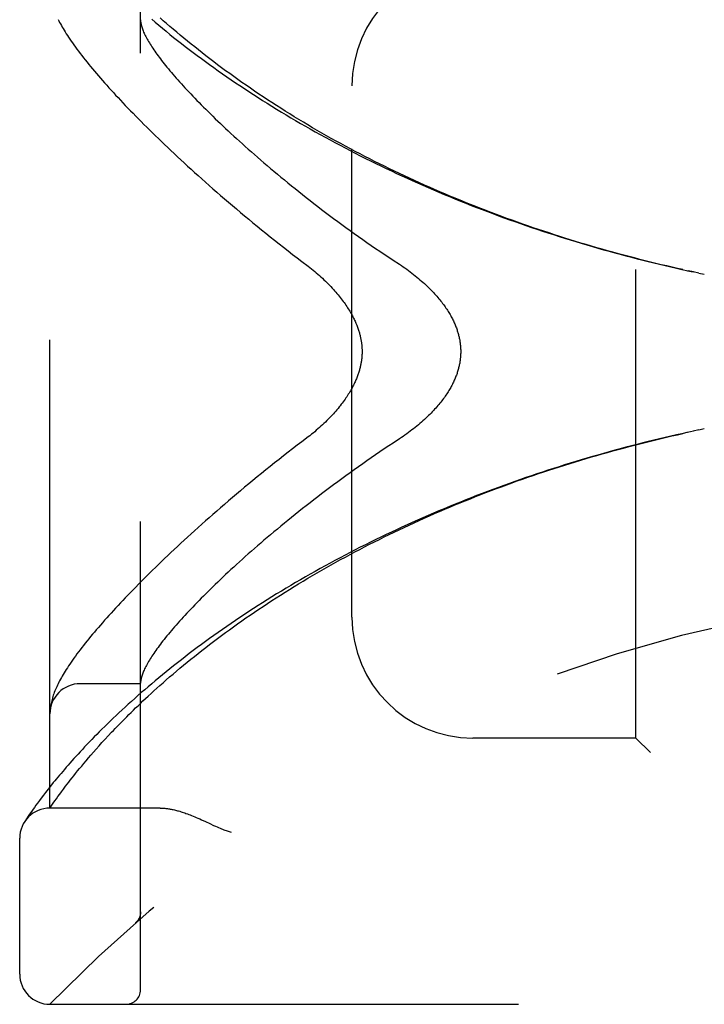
# Model space of a CAD drawing. Header units: inches. Extents: x 0 to 176, y 0 to 114.
# Tile 8 of 102: x 20.45 to 21.87, y 46.35 to 48.38. Entities that reach past the tile are written whole.
import ezdxf

# ---------------------------------------------------------------- set-up
doc = ezdxf.new("R2010")
doc.units = ezdxf.units.IN
doc.header["$LTSCALE"] = 9.696296
doc.header["$MEASUREMENT"] = 0
doc.linetypes.add('HIDDEN', pattern=[0.2, 0.1, -0.1])
doc.layers.add('DOOR_ASSEMBLY', color=7, linetype='CONTINUOUS')

msp = doc.modelspace()

# ---------------------------------------------------------------- linework, layer by layer
at = {"layer": 'DOOR_ASSEMBLY', "color": 8, "linetype": 'HIDDEN'}
for p, q in [((20.6997, 46.3766), (20.6997, 49.0191)), ((20.5122, 46.7528), (20.5122, 48.6428)), ((21.7247, 46.8978), (21.7247, 48.4978)), ((21.1372, 47.1478), (21.1372, 48.2478)), ((21.8316, 47.8653), (21.8432, 47.8628)), ((21.844, 47.8626), (21.8329, 47.865)), ((21.8551, 47.8602), (21.8432, 47.8628)), ((21.8548, 47.8603), (21.8663, 47.8579)), ((21.844, 47.5331), (21.8316, 47.5304)), ((21.8551, 47.5355), (21.8432, 47.5329)), ((21.8663, 47.5378), (21.8548, 47.5354)), ((20.6997, 47.0103), (20.5747, 47.0103)), ((20.5125, 46.9547), (20.5124, 46.954)), ((20.5124, 46.954), (20.5124, 46.9533)), ((20.5126, 46.9554), (20.5125, 46.9547)), ((20.5127, 46.9567), (20.5126, 46.9561)), ((20.5126, 46.9561), (20.5126, 46.9554)), ((20.5128, 46.9574), (20.5127, 46.9567)), ((20.5129, 46.9588), (20.5128, 46.9581)), ((20.5128, 46.9581), (20.5128, 46.9574)), ((20.5131, 46.9605), (20.513, 46.9598)), ((20.5132, 46.9613), (20.5131, 46.9605)), ((20.6263, 46.8952), (20.6329, 46.9024)), ((20.6081, 46.8751), (20.6139, 46.8816)), ((20.6139, 46.8816), (20.6199, 46.8883)), ((20.6199, 46.8883), (20.6263, 46.8952)), ((21.7247, 46.8978), (21.3872, 46.8978)), ((21.7247, 46.8978), (21.7547, 46.8678)), ((20.5921, 46.8567), (20.5972, 46.8626)), ((20.5972, 46.8626), (20.6025, 46.8688)), ((20.6025, 46.8688), (20.6081, 46.8751)), ((20.5736, 46.8347), (20.578, 46.8399)), ((20.578, 46.8399), (20.5825, 46.8453)), ((20.5825, 46.8453), (20.5872, 46.8509)), ((20.5872, 46.8509), (20.5921, 46.8567)), ((20.558, 46.8153), (20.5617, 46.8199)), ((20.5617, 46.8199), (20.5655, 46.8247)), ((20.5655, 46.8247), (20.5695, 46.8296)), ((20.5695, 46.8296), (20.5736, 46.8347)), ((20.5136, 46.7984), (20.5083, 46.7917)), ((20.5448, 46.7981), (20.5479, 46.8022)), ((20.5479, 46.8022), (20.5512, 46.8064)), ((20.5512, 46.8064), (20.5545, 46.8108)), ((20.5545, 46.8108), (20.558, 46.8153)), ((20.4987, 46.7793), (20.4944, 46.7736)), ((20.5033, 46.7853), (20.4987, 46.7793)), ((20.5083, 46.7917), (20.5033, 46.7853)), ((20.5289, 46.7766), (20.5325, 46.7815)), ((20.5325, 46.7815), (20.5363, 46.7867)), ((20.5363, 46.7867), (20.5404, 46.7923)), ((20.5404, 46.7923), (20.5448, 46.7981)), ((20.4833, 46.7586), (20.4802, 46.7543)), ((20.4867, 46.7633), (20.4833, 46.7586)), ((20.4904, 46.7683), (20.4867, 46.7633)), ((20.4944, 46.7736), (20.4904, 46.7683)), ((20.5122, 46.7528), (20.5163, 46.7588)), ((20.5163, 46.7588), (20.5191, 46.7628)), ((20.5191, 46.7628), (20.5226, 46.7678)), ((20.5226, 46.7678), (20.5256, 46.772)), ((20.5256, 46.772), (20.5289, 46.7766)), ((20.4703, 46.7401), (20.4675, 46.736)), ((20.4724, 46.7432), (20.4703, 46.7401)), ((20.4748, 46.7466), (20.4724, 46.7432)), ((20.4774, 46.7503), (20.4748, 46.7466)), ((20.4802, 46.7543), (20.4774, 46.7503)), ((20.7403, 46.7528), (20.5122, 46.7528)), ((20.4615, 46.7269), (20.4598, 46.7243)), ((20.4633, 46.7298), (20.4615, 46.7269)), ((20.4652, 46.7326), (20.4633, 46.7298)), ((20.4675, 46.736), (20.4652, 46.7326)), ((20.8261, 46.7285), (20.8342, 46.7248)), ((20.4497, 46.4091), (20.4497, 46.6903)), ((20.6998, 46.5379), (20.6998, 46.5377)), ((20.6895, 46.5153), (20.6896, 46.5154)), ((20.5122, 46.3466), (22.576, 46.3466))]:
    msp.add_line(p, q, dxfattribs=at)
for points in [[(21.8217, 47.8675), (21.8106, 47.87), (21.7995, 47.8725), (21.7884, 47.8751), (21.7772, 47.8777), (21.7661, 47.8804), (21.755, 47.8831), (21.7439, 47.8859), (21.7328, 47.8887), (21.7217, 47.8916), (21.7106, 47.8945), (21.6995, 47.8974), (21.6884, 47.9004), (21.6773, 47.9034), (21.6663, 47.9065), (21.6552, 47.9096), (21.6441, 47.9128), (21.6331, 47.916), (21.6221, 47.9192), (21.611, 47.9225), (21.6, 47.9259), (21.589, 47.9293), (21.578, 47.9327), (21.567, 47.9362), (21.556, 47.9397), (21.5451, 47.9433), (21.5341, 47.9469), (21.5232, 47.9506), (21.5123, 47.9543), (21.5014, 47.958), (21.4905, 47.9618), (21.4796, 47.9656), (21.4688, 47.9695), (21.4579, 47.9735), (21.4471, 47.9774), (21.4363, 47.9815), (21.4255, 47.9855), (21.4147, 47.9896), (21.404, 47.9938), (21.3933, 47.998), (21.3826, 48.0023), (21.3719, 48.0066), (21.3612, 48.0109), (21.3506, 48.0153), (21.34, 48.0197), (21.3294, 48.0242), (21.3188, 48.0287), (21.3083, 48.0333), (21.2978, 48.0379), (21.2873, 48.0425), (21.2768, 48.0472), (21.2664, 48.052), (21.256, 48.0568), (21.2457, 48.0616), (21.2353, 48.0665), (21.225, 48.0714), (21.2148, 48.0764), (21.2045, 48.0814), (21.1943, 48.0864), (21.1842, 48.0915), (21.1741, 48.0966), (21.164, 48.1018), (21.1539, 48.107), (21.1439, 48.1123), (21.1339, 48.1176), (21.124, 48.1229), (21.1141, 48.1283), (21.1043, 48.1337), (21.0945, 48.1391), (21.0847, 48.1446), (21.075, 48.1502), (21.0654, 48.1557), (21.0558, 48.1613), (21.0462, 48.1669), (21.0367, 48.1726), (21.0273, 48.1783), (21.0179, 48.184), (21.0085, 48.1898), (20.9992, 48.1956), (20.99, 48.2014), (20.9808, 48.2073), (20.9717, 48.2132), (20.9627, 48.2191), (20.9537, 48.225), (20.9447, 48.231), (20.9359, 48.2369), (20.9271, 48.2429), (20.9184, 48.249), (20.9097, 48.255), (20.9011, 48.2611), (20.8926, 48.2671), (20.8842, 48.2732), (20.8758, 48.2793), (20.8675, 48.2854), (20.8593, 48.2916), (20.8512, 48.2977), (20.8431, 48.3038), (20.8352, 48.31), (20.8273, 48.3161), (20.8195, 48.3222), (20.8118, 48.3284), (20.8042, 48.3345), (20.7967, 48.3406), (20.7892, 48.3467), (20.7819, 48.3528), (20.7746, 48.3589), (20.7675, 48.365), (20.7605, 48.371), (20.7536, 48.377), (20.7469, 48.3828), (20.7404, 48.3886)], [(20.5293, 48.3855), (20.5308, 48.3824), (20.5324, 48.3793), (20.5341, 48.3761), (20.5359, 48.3729), (20.5377, 48.3696), (20.5397, 48.3663), (20.5417, 48.3629), (20.5438, 48.3594), (20.546, 48.3559), (20.5484, 48.3522), (20.5508, 48.3485), (20.5534, 48.3447), (20.5561, 48.3407), (20.5589, 48.3366), (20.5619, 48.3325), (20.5649, 48.3282), (20.5681, 48.3239), (20.5714, 48.3195), (20.5748, 48.315), (20.5782, 48.3105), (20.5817, 48.306), (20.5853, 48.3015), (20.589, 48.2969), (20.5927, 48.2923), (20.5965, 48.2877), (20.6004, 48.2831), (20.6043, 48.2783), (20.6084, 48.2736), (20.6125, 48.2688), (20.6167, 48.264), (20.6209, 48.2591), (20.6253, 48.2541), (20.6297, 48.2491), (20.6343, 48.2441), (20.6389, 48.239), (20.6435, 48.2339), (20.6483, 48.2287), (20.6532, 48.2235), (20.6581, 48.2182), (20.6632, 48.2129), (20.6683, 48.2075), (20.6735, 48.202), (20.6788, 48.1965), (20.6842, 48.191), (20.6897, 48.1854), (20.6953, 48.1797), (20.7009, 48.174), (20.7067, 48.1682), (20.7125, 48.1624), (20.7185, 48.1565), (20.7245, 48.1506), (20.7306, 48.1446), (20.7369, 48.1386), (20.7432, 48.1325), (20.7496, 48.1263), (20.7561, 48.1201), (20.7627, 48.1139), (20.7694, 48.1076), (20.7762, 48.1012), (20.7831, 48.0948), (20.7901, 48.0883), (20.7972, 48.0818), (20.8044, 48.0753), (20.8117, 48.0687), (20.8191, 48.062), (20.8266, 48.0553), (20.8341, 48.0485), (20.8418, 48.0417), (20.8496, 48.0349), (20.8574, 48.028), (20.8654, 48.0211), (20.8735, 48.0142), (20.8816, 48.0072), (20.8898, 48.0001), (20.8982, 47.9931), (20.9066, 47.986), (20.9151, 47.9788), (20.9237, 47.9717), (20.9324, 47.9645), (20.9412, 47.9573), (20.9501, 47.9501), (20.959, 47.9428), (20.9681, 47.9356), (20.9772, 47.9283), (20.9864, 47.921), (20.9956, 47.9137), (21.005, 47.9064), (21.0144, 47.8991), (21.0239, 47.8918), (21.0335, 47.8845)], [(20.6997, 48.3843), (20.6997, 48.3841), (20.6998, 48.3838), (20.6998, 48.3834), (20.6998, 48.3831), (20.6998, 48.3827), (20.6999, 48.3822), (20.6999, 48.3818), (20.7, 48.3813)], [(20.7, 48.3813), (20.7002, 48.3795), (20.7004, 48.3777), (20.7008, 48.3759), (20.7012, 48.374), (20.7017, 48.372), (20.7023, 48.37), (20.7029, 48.368), (20.7036, 48.3659), (20.7044, 48.3638), (20.7053, 48.3616), (20.7062, 48.3593), (20.7072, 48.357), (20.7083, 48.3547), (20.7095, 48.3523), (20.7107, 48.3499), (20.712, 48.3474), (20.7134, 48.3448), (20.7149, 48.3422), (20.7164, 48.3396), (20.718, 48.3369), (20.7197, 48.3341), (20.7215, 48.3313), (20.7233, 48.3285), (20.7252, 48.3256), (20.7272, 48.3226), (20.7293, 48.3196), (20.7315, 48.3165), (20.7337, 48.3134), (20.736, 48.3102), (20.7384, 48.307), (20.7409, 48.3037), (20.7434, 48.3004), (20.7461, 48.297), (20.7488, 48.2936), (20.7516, 48.2901), (20.7545, 48.2865), (20.7574, 48.2829), (20.7605, 48.2793), (20.7636, 48.2755), (20.7668, 48.2718), (20.7701, 48.268), (20.7735, 48.2641), (20.777, 48.2601), (20.7805, 48.2562), (20.7842, 48.2521), (20.7879, 48.248), (20.7917, 48.2439), (20.7956, 48.2396), (20.7996, 48.2354), (20.8037, 48.2311), (20.8079, 48.2267), (20.8121, 48.2223), (20.8165, 48.2178), (20.8209, 48.2132), (20.8254, 48.2086), (20.83, 48.204), (20.8348, 48.1993), (20.8396, 48.1945), (20.8444, 48.1897), (20.8494, 48.1848), (20.8545, 48.1799), (20.8597, 48.1749), (20.8649, 48.1699), (20.8703, 48.1648), (20.8758, 48.1597), (20.8813, 48.1545), (20.8869, 48.1493), (20.8927, 48.144), (20.8985, 48.1387), (20.9044, 48.1333), (20.9105, 48.1279), (20.9166, 48.1224), (20.9228, 48.1169), (20.9291, 48.1113), (20.9355, 48.1057), (20.942, 48.1), (20.9486, 48.0943), (20.9552, 48.0886), (20.962, 48.0828), (20.9689, 48.0769), (20.9759, 48.0711), (20.9829, 48.0652), (20.9901, 48.0592), (20.9973, 48.0533), (21.0046, 48.0473), (21.0121, 48.0412), (21.0196, 48.0352), (21.0272, 48.0291), (21.0348, 48.023), (21.0426, 48.0169), (21.0505, 48.0107), (21.0584, 48.0045), (21.0664, 47.9984), (21.0745, 47.9922), (21.0827, 47.986), (21.0909, 47.9797), (21.0993, 47.9735), (21.1077, 47.9673), (21.1161, 47.961), (21.1247, 47.9548), (21.1333, 47.9486), (21.142, 47.9424), (21.1507, 47.9362), (21.1595, 47.93), (21.1683, 47.9238), (21.1772, 47.9176), (21.1862, 47.9115), (21.1952, 47.9054), (21.2042, 47.8993), (21.2133, 47.8933), (21.2224, 47.8873)], [(20.7228, 48.3856), (20.7301, 48.3794), (20.7376, 48.3732), (20.7451, 48.367), (20.7527, 48.3608), (20.7605, 48.3545), (20.7683, 48.3483), (20.7762, 48.342), (20.7842, 48.3357), (20.7923, 48.3295), (20.8005, 48.3232), (20.8088, 48.3169), (20.8172, 48.3106), (20.8257, 48.3044), (20.8342, 48.2981), (20.8428, 48.2918), (20.8516, 48.2856), (20.8603, 48.2793), (20.8692, 48.2731), (20.8782, 48.2669), (20.8872, 48.2606), (20.8963, 48.2544), (20.9055, 48.2483), (20.9147, 48.2421), (20.924, 48.236), (20.9334, 48.2299), (20.9429, 48.2238), (20.9524, 48.2177), (20.962, 48.2117), (20.9716, 48.2056), (20.9813, 48.1997), (20.9911, 48.1937), (21.0009, 48.1878), (21.0108, 48.1819), (21.0207, 48.176), (21.0307, 48.1702), (21.0408, 48.1644), (21.0509, 48.1586), (21.061, 48.1529), (21.0712, 48.1472), (21.0815, 48.1416), (21.0918, 48.1359), (21.1021, 48.1304), (21.1125, 48.1248), (21.1229, 48.1193), (21.1334, 48.1139), (21.1439, 48.1085), (21.1545, 48.1031), (21.1651, 48.0978), (21.1757, 48.0925), (21.1864, 48.0872), (21.1971, 48.082), (21.2079, 48.0768), (21.2187, 48.0717), (21.2295, 48.0667), (21.2403, 48.0616), (21.2512, 48.0567), (21.2621, 48.0517), (21.2731, 48.0468), (21.284, 48.042), (21.295, 48.0372), (21.3061, 48.0324), (21.3171, 48.0277), (21.3282, 48.0231), (21.3393, 48.0185), (21.3504, 48.0139), (21.3616, 48.0094), (21.3728, 48.0049), (21.384, 48.0005), (21.3952, 47.9961), (21.4065, 47.9918), (21.4177, 47.9875), (21.429, 47.9833), (21.4403, 47.9791), (21.4516, 47.9749), (21.463, 47.9708), (21.4743, 47.9668), (21.4857, 47.9628), (21.4971, 47.9589), (21.5085, 47.955), (21.5199, 47.9511), (21.5313, 47.9473), (21.5428, 47.9436), (21.5542, 47.9399), (21.5657, 47.9362), (21.5772, 47.9326), (21.5887, 47.929), (21.6002, 47.9255), (21.6117, 47.9221), (21.6232, 47.9187), (21.6347, 47.9153), (21.6463, 47.912), (21.6578, 47.9087), (21.6694, 47.9055), (21.6809, 47.9023), (21.6925, 47.8992), (21.7041, 47.8961), (21.7156, 47.893), (21.7272, 47.89), (21.7388, 47.8871), (21.7504, 47.8842), (21.762, 47.8814), (21.7736, 47.8786), (21.7852, 47.8758), (21.7968, 47.8731), (21.8084, 47.8704), (21.82, 47.8678), (21.8329, 47.865)], [(21.0335, 47.8845), (21.0464, 47.8747), (21.0499, 47.872), (21.0533, 47.8692), (21.0567, 47.8665), (21.0601, 47.8637), (21.0634, 47.8609), (21.0667, 47.8581), (21.0699, 47.8552), (21.073, 47.8524), (21.0762, 47.8495), (21.0792, 47.8466), (21.0822, 47.8438), (21.0851, 47.8409), (21.088, 47.838), (21.0908, 47.8352), (21.0935, 47.8323), (21.0962, 47.8294), (21.0988, 47.8266), (21.1013, 47.8238), (21.1038, 47.8209), (21.1062, 47.8181), (21.1085, 47.8154), (21.1108, 47.8126), (21.113, 47.8098), (21.1151, 47.8071), (21.1172, 47.8044), (21.1192, 47.8017), (21.1211, 47.7991), (21.1229, 47.7964), (21.1247, 47.7938), (21.1265, 47.7913), (21.1281, 47.7887), (21.1297, 47.7862), (21.1312, 47.7837), (21.1327, 47.7813), (21.1341, 47.7789), (21.1355, 47.7765), (21.1368, 47.7742), (21.1381, 47.7718), (21.1393, 47.7695), (21.1404, 47.7673), (21.1415, 47.765), (21.1426, 47.7628), (21.1436, 47.7606), (21.1446, 47.7585), (21.1455, 47.7563), (21.1464, 47.7542), (21.1472, 47.7522), (21.148, 47.7501), (21.1488, 47.7481), (21.1495, 47.7461), (21.1502, 47.7442), (21.1508, 47.7422), (21.1514, 47.7403), (21.152, 47.7384), (21.1525, 47.7366), (21.1531, 47.7347), (21.1536, 47.7329), (21.154, 47.7311), (21.1544, 47.7293), (21.1548, 47.7276), (21.1552, 47.7258), (21.1556, 47.7241), (21.1559, 47.7224), (21.1562, 47.7206), (21.1565, 47.719), (21.1567, 47.7173), (21.157, 47.7156), (21.1572, 47.714), (21.1574, 47.7123), (21.1575, 47.7107), (21.1577, 47.7091), (21.1578, 47.7075), (21.1579, 47.7058), (21.158, 47.7042), (21.1581, 47.7026), (21.1581, 47.701), (21.1581, 47.6994), (21.1581, 47.6978), (21.1581, 47.6962), (21.1581, 47.6946), (21.1581, 47.693), (21.158, 47.6914), (21.1579, 47.6898), (21.1578, 47.6882), (21.1577, 47.6866), (21.1575, 47.685), (21.1574, 47.6833), (21.1572, 47.6817), (21.157, 47.6801), (21.1567, 47.6784), (21.1565, 47.6767), (21.1562, 47.675), (21.1559, 47.6733), (21.1556, 47.6716), (21.1552, 47.6699), (21.1548, 47.6681), (21.1544, 47.6664), (21.154, 47.6646), (21.1535, 47.6628), (21.1531, 47.6609), (21.1525, 47.6591), (21.152, 47.6572), (21.1514, 47.6553), (21.1508, 47.6534), (21.1502, 47.6515), (21.1495, 47.6495), (21.1488, 47.6475), (21.148, 47.6455), (21.1472, 47.6435), (21.1464, 47.6414), (21.1455, 47.6393), (21.1446, 47.6372), (21.1436, 47.6351), (21.1426, 47.6329), (21.1415, 47.6307), (21.1404, 47.6284), (21.1393, 47.6261), (21.1381, 47.6238), (21.1368, 47.6215), (21.1355, 47.6192), (21.1341, 47.6168), (21.1327, 47.6144), (21.1312, 47.6119), (21.1297, 47.6095), (21.1281, 47.607), (21.1264, 47.6044), (21.1247, 47.6019), (21.1229, 47.5993), (21.1211, 47.5966), (21.1191, 47.594), (21.1172, 47.5913), (21.1151, 47.5886), (21.113, 47.5858), (21.1108, 47.5831), (21.1085, 47.5803), (21.1062, 47.5775), (21.1038, 47.5747), (21.1013, 47.5719), (21.0988, 47.5691), (21.0962, 47.5662), (21.0935, 47.5634), (21.0908, 47.5605), (21.088, 47.5577), (21.0851, 47.5548), (21.0822, 47.5519), (21.0792, 47.549), (21.0761, 47.5462), (21.073, 47.5433), (21.0699, 47.5405), (21.0667, 47.5376), (21.0634, 47.5348), (21.0601, 47.532), (21.0567, 47.5292), (21.0533, 47.5265), (21.0499, 47.5237), (21.0464, 47.521)], [(21.2224, 47.8873), (21.2355, 47.8787), (21.2394, 47.8761), (21.2432, 47.8735), (21.2469, 47.8709), (21.2507, 47.8682), (21.2543, 47.8655), (21.2579, 47.8628), (21.2614, 47.8602), (21.2649, 47.8575), (21.2683, 47.8547), (21.2716, 47.852), (21.2749, 47.8493), (21.278, 47.8466), (21.2811, 47.8439), (21.2842, 47.8412), (21.2872, 47.8385), (21.2901, 47.8358), (21.2929, 47.8332), (21.2956, 47.8305), (21.2983, 47.8278), (21.3009, 47.8252), (21.3034, 47.8226), (21.3059, 47.82), (21.3082, 47.8174), (21.3106, 47.8149), (21.3128, 47.8123), (21.315, 47.8098), (21.3171, 47.8073), (21.3191, 47.8048), (21.3211, 47.8023), (21.323, 47.7999), (21.3249, 47.7975), (21.3267, 47.795), (21.3284, 47.7927), (21.3301, 47.7903), (21.3317, 47.7879), (21.3332, 47.7856), (21.3347, 47.7833), (21.3362, 47.781), (21.3376, 47.7788), (21.3389, 47.7765), (21.3402, 47.7743), (21.3415, 47.7721), (21.3427, 47.7699), (21.3439, 47.7677), (21.345, 47.7656), (21.346, 47.7635), (21.3471, 47.7613), (21.3481, 47.7592), (21.349, 47.7572), (21.3499, 47.7551), (21.3508, 47.753), (21.3516, 47.751), (21.3524, 47.749), (21.3532, 47.747), (21.3539, 47.745), (21.3546, 47.743), (21.3552, 47.741), (21.3558, 47.739), (21.3564, 47.7371), (21.357, 47.7352), (21.3575, 47.7332), (21.358, 47.7313), (21.3585, 47.7294), (21.3589, 47.7275), (21.3593, 47.7256), (21.3597, 47.7237), (21.3601, 47.7218), (21.3604, 47.72), (21.3607, 47.7181), (21.361, 47.7162), (21.3612, 47.7144), (21.3614, 47.7125), (21.3616, 47.7107), (21.3618, 47.7088), (21.3619, 47.707), (21.362, 47.7052), (21.3621, 47.7033), (21.3622, 47.7015), (21.3622, 47.6997), (21.3622, 47.6978), (21.3622, 47.696), (21.3622, 47.6942), (21.3621, 47.6924), (21.362, 47.6905), (21.3619, 47.6887), (21.3618, 47.6868), (21.3616, 47.685), (21.3614, 47.6832), (21.3612, 47.6813), (21.361, 47.6795), (21.3607, 47.6776), (21.3604, 47.6757), (21.3601, 47.6739), (21.3597, 47.672), (21.3593, 47.6701), (21.3589, 47.6682), (21.3585, 47.6663), (21.358, 47.6644), (21.3575, 47.6625), (21.357, 47.6605), (21.3564, 47.6586), (21.3558, 47.6566), (21.3552, 47.6547), (21.3546, 47.6527), (21.3539, 47.6507), (21.3532, 47.6487), (21.3524, 47.6467), (21.3516, 47.6447), (21.3508, 47.6426), (21.3499, 47.6406), (21.349, 47.6385), (21.3481, 47.6364), (21.3471, 47.6343), (21.346, 47.6322), (21.345, 47.6301), (21.3439, 47.6279), (21.3427, 47.6258), (21.3415, 47.6236), (21.3402, 47.6214), (21.3389, 47.6192), (21.3376, 47.6169), (21.3362, 47.6146), (21.3347, 47.6124), (21.3332, 47.6101), (21.3317, 47.6077), (21.3301, 47.6054), (21.3284, 47.603), (21.3267, 47.6006), (21.3249, 47.5982), (21.323, 47.5958), (21.3211, 47.5934), (21.3191, 47.5909), (21.3171, 47.5884), (21.315, 47.5859), (21.3128, 47.5834), (21.3106, 47.5808), (21.3082, 47.5783), (21.3059, 47.5757), (21.3034, 47.5731), (21.3009, 47.5705), (21.2983, 47.5678), (21.2956, 47.5652), (21.2929, 47.5625), (21.2901, 47.5598), (21.2872, 47.5572), (21.2842, 47.5545), (21.2811, 47.5518), (21.278, 47.5491), (21.2749, 47.5464), (21.2716, 47.5436), (21.2683, 47.5409), (21.2649, 47.5382), (21.2614, 47.5355), (21.2579, 47.5328), (21.2543, 47.5302), (21.2507, 47.5275), (21.2469, 47.5248), (21.2432, 47.5222), (21.2394, 47.5196), (21.2355, 47.517)], [(21.0464, 47.521), (21.0334, 47.5112), (21.0239, 47.5039), (21.0144, 47.4966), (21.005, 47.4893), (20.9956, 47.482), (20.9864, 47.4747), (20.9772, 47.4674), (20.968, 47.4601), (20.959, 47.4529), (20.9501, 47.4456), (20.9412, 47.4384), (20.9324, 47.4312), (20.9237, 47.424), (20.9151, 47.4168), (20.9066, 47.4097), (20.8982, 47.4026), (20.8898, 47.3955), (20.8816, 47.3885), (20.8734, 47.3815), (20.8654, 47.3746), (20.8574, 47.3676), (20.8496, 47.3608), (20.8418, 47.3539), (20.8341, 47.3471), (20.8265, 47.3404), (20.8191, 47.3337), (20.8117, 47.327), (20.8044, 47.3204), (20.7972, 47.3138), (20.7901, 47.3073), (20.7831, 47.3009), (20.7762, 47.2945), (20.7694, 47.2881), (20.7627, 47.2818), (20.7561, 47.2755), (20.7496, 47.2693), (20.7432, 47.2632), (20.7369, 47.2571), (20.7306, 47.2511), (20.7245, 47.2451), (20.7185, 47.2391), (20.7125, 47.2333), (20.7067, 47.2274), (20.7009, 47.2217), (20.6953, 47.216), (20.6897, 47.2103), (20.6842, 47.2047), (20.6788, 47.1991), (20.6735, 47.1936), (20.6683, 47.1882), (20.6632, 47.1828), (20.6581, 47.1775), (20.6532, 47.1722), (20.6483, 47.1669), (20.6435, 47.1618), (20.6389, 47.1566), (20.6342, 47.1516), (20.6297, 47.1465), (20.6253, 47.1415), (20.6209, 47.1366), (20.6167, 47.1317), (20.6125, 47.1269), (20.6083, 47.1221), (20.6043, 47.1173), (20.6004, 47.1126), (20.5965, 47.108), (20.5927, 47.1033), (20.589, 47.0987), (20.5853, 47.0942), (20.5817, 47.0897), (20.5782, 47.0851), (20.5748, 47.0807), (20.5714, 47.0762), (20.5681, 47.0718), (20.5649, 47.0675), (20.5619, 47.0632), (20.5589, 47.0591), (20.5561, 47.055), (20.5534, 47.051), (20.5508, 47.0472), (20.5484, 47.0434), (20.546, 47.0398), (20.5438, 47.0362), (20.5417, 47.0328), (20.5397, 47.0294), (20.5377, 47.0261), (20.5359, 47.0228), (20.5341, 47.0196), (20.5324, 47.0164), (20.5308, 47.0133), (20.5293, 47.0102), (20.5278, 47.0071), (20.5264, 47.0041), (20.525, 47.0011), (20.5238, 46.9982), (20.5225, 46.9952), (20.5214, 46.9923), (20.5203, 46.9894), (20.5193, 46.9864), (20.5183, 46.9835), (20.5174, 46.9806), (20.5166, 46.9778), (20.5159, 46.9749), (20.5152, 46.9721), (20.5146, 46.9693), (20.5141, 46.9666), (20.5136, 46.9639), (20.5132, 46.9613)], [(21.8328, 47.5307), (21.82, 47.5278), (21.8084, 47.5252), (21.7968, 47.5226), (21.7852, 47.5199), (21.7736, 47.5171), (21.762, 47.5143), (21.7504, 47.5115), (21.7388, 47.5086), (21.7272, 47.5056), (21.7156, 47.5026), (21.7041, 47.4996), (21.6925, 47.4965), (21.6809, 47.4934), (21.6694, 47.4902), (21.6578, 47.487), (21.6463, 47.4837), (21.6347, 47.4804), (21.6232, 47.477), (21.6117, 47.4736), (21.6002, 47.4702), (21.5887, 47.4666), (21.5772, 47.4631), (21.5657, 47.4595), (21.5542, 47.4558), (21.5428, 47.4521), (21.5313, 47.4484), (21.5199, 47.4446), (21.5085, 47.4407), (21.4971, 47.4368), (21.4857, 47.4329), (21.4743, 47.4289), (21.463, 47.4248), (21.4516, 47.4208), (21.4403, 47.4166), (21.429, 47.4124), (21.4177, 47.4082), (21.4065, 47.4039), (21.3952, 47.3996), (21.384, 47.3952), (21.3728, 47.3908), (21.3616, 47.3863), (21.3505, 47.3818), (21.3393, 47.3772), (21.3282, 47.3726), (21.3171, 47.368), (21.3061, 47.3633), (21.295, 47.3585), (21.284, 47.3537), (21.2731, 47.3489), (21.2621, 47.344), (21.2512, 47.339), (21.2403, 47.3341), (21.2295, 47.329), (21.2187, 47.324), (21.2079, 47.3188), (21.1971, 47.3137), (21.1864, 47.3085), (21.1757, 47.3032), (21.1651, 47.2979), (21.1545, 47.2926), (21.1439, 47.2872), (21.1334, 47.2818), (21.123, 47.2764), (21.1125, 47.2709), (21.1021, 47.2653), (21.0918, 47.2597), (21.0815, 47.2541), (21.0712, 47.2485), (21.061, 47.2428), (21.0509, 47.2371), (21.0408, 47.2313), (21.0307, 47.2255), (21.0207, 47.2197), (21.0108, 47.2138), (21.0009, 47.2079), (20.9911, 47.202), (20.9813, 47.196), (20.9716, 47.19), (20.962, 47.184), (20.9524, 47.178), (20.9429, 47.1719), (20.9334, 47.1658), (20.924, 47.1597), (20.9147, 47.1536), (20.9055, 47.1474), (20.8963, 47.1412), (20.8872, 47.135), (20.8782, 47.1288), (20.8692, 47.1226), (20.8603, 47.1164), (20.8516, 47.1101), (20.8428, 47.1039), (20.8342, 47.0976), (20.8257, 47.0913), (20.8172, 47.085), (20.8088, 47.0788), (20.8005, 47.0725), (20.7923, 47.0662), (20.7842, 47.0599), (20.7762, 47.0537), (20.7683, 47.0474), (20.7605, 47.0412), (20.7527, 47.0349), (20.7451, 47.0287), (20.7376, 47.0225), (20.7301, 47.0163), (20.7228, 47.0101), (20.7155, 47.004), (20.7084, 46.9978), (20.7014, 46.9918), (20.6945, 46.9857), (20.6877, 46.9797), (20.6809, 46.9737), (20.6744, 46.9677), (20.6679, 46.9618), (20.6615, 46.9559), (20.6552, 46.9501), (20.6491, 46.9443), (20.643, 46.9386), (20.6371, 46.9329), (20.6313, 46.9272), (20.6256, 46.9217), (20.62, 46.9161), (20.6145, 46.9107), (20.6092, 46.9053), (20.6039, 46.9), (20.5988, 46.8947), (20.5938, 46.8895), (20.5889, 46.8844), (20.5841, 46.8793), (20.5794, 46.8743), (20.5749, 46.8694), (20.5704, 46.8646), (20.5661, 46.8598), (20.5618, 46.8552), (20.5577, 46.8506), (20.5537, 46.846), (20.5498, 46.8416), (20.546, 46.8373), (20.5423, 46.833), (20.5387, 46.8288), (20.5352, 46.8247), (20.5318, 46.8207), (20.5286, 46.8167), (20.5254, 46.8129), (20.5223, 46.8091), (20.5193, 46.8055), (20.5136, 46.7984)], [(20.6329, 46.9024), (20.6399, 46.9098), (20.6435, 46.9136), (20.6472, 46.9174), (20.6509, 46.9213), (20.6548, 46.9253), (20.6587, 46.9294), (20.6628, 46.9335), (20.667, 46.9377), (20.6713, 46.942), (20.6757, 46.9464), (20.6802, 46.9509), (20.6849, 46.9554), (20.6896, 46.96), (20.6946, 46.9648), (20.6996, 46.9696), (20.7048, 46.9745), (20.7102, 46.9796), (20.7158, 46.9848), (20.7215, 46.9901), (20.7275, 46.9955), (20.7336, 47.001), (20.7399, 47.0067), (20.7464, 47.0124), (20.7531, 47.0183), (20.76, 47.0242), (20.767, 47.0303), (20.7741, 47.0363), (20.7814, 47.0424), (20.7887, 47.0485), (20.7961, 47.0546), (20.8037, 47.0608), (20.8113, 47.0669), (20.819, 47.073), (20.8268, 47.0792), (20.8347, 47.0853), (20.8426, 47.0915), (20.8507, 47.0976), (20.8588, 47.1037), (20.867, 47.1099), (20.8753, 47.116), (20.8837, 47.1221), (20.8921, 47.1282), (20.9006, 47.1343), (20.9092, 47.1403), (20.9179, 47.1464), (20.9266, 47.1524), (20.9354, 47.1584), (20.9442, 47.1644), (20.9532, 47.1704), (20.9622, 47.1763), (20.9712, 47.1822), (20.9803, 47.1881), (20.9895, 47.1939), (20.9987, 47.1998), (21.008, 47.2056), (21.0174, 47.2113), (21.0268, 47.2171), (21.0362, 47.2228), (21.0457, 47.2285), (21.0553, 47.2341), (21.0649, 47.2397), (21.0746, 47.2453), (21.0843, 47.2508), (21.094, 47.2563), (21.1038, 47.2617), (21.1137, 47.2672), (21.1236, 47.2725), (21.1335, 47.2779), (21.1435, 47.2832), (21.1535, 47.2884), (21.1635, 47.2937), (21.1736, 47.2988), (21.1838, 47.304), (21.1939, 47.3091), (21.2041, 47.3141), (21.2144, 47.3191), (21.2246, 47.3241), (21.2349, 47.329), (21.2453, 47.3339), (21.2557, 47.3387), (21.2661, 47.3435), (21.2765, 47.3483), (21.2869, 47.353), (21.2974, 47.3576), (21.3079, 47.3623), (21.3185, 47.3668), (21.3291, 47.3713), (21.3397, 47.3758), (21.3503, 47.3803), (21.3609, 47.3847), (21.3716, 47.389), (21.3823, 47.3933), (21.393, 47.3976), (21.4037, 47.4018), (21.4145, 47.4059), (21.4252, 47.41), (21.436, 47.4141), (21.4468, 47.4181), (21.4577, 47.4221), (21.4685, 47.4261), (21.4794, 47.43), (21.4903, 47.4338), (21.5012, 47.4376), (21.5121, 47.4414), (21.523, 47.4451), (21.5339, 47.4487), (21.5449, 47.4523), (21.5559, 47.4559), (21.5668, 47.4594), (21.5778, 47.4629), (21.5888, 47.4664), (21.5998, 47.4697), (21.6109, 47.4731), (21.6219, 47.4764), (21.6329, 47.4797), (21.644, 47.4829), (21.6551, 47.486), (21.6661, 47.4891), (21.6772, 47.4922), (21.6883, 47.4953), (21.6994, 47.4982), (21.7105, 47.5012), (21.7216, 47.5041), (21.7327, 47.5069), (21.7438, 47.5098), (21.7549, 47.5125), (21.766, 47.5153), (21.7772, 47.5179), (21.7883, 47.5206), (21.7994, 47.5232), (21.8106, 47.5257), (21.8217, 47.5282)], [(21.2355, 47.517), (21.2224, 47.5084), (21.2133, 47.5024), (21.2042, 47.4964), (21.1952, 47.4903), (21.1862, 47.4842), (21.1772, 47.478), (21.1683, 47.4719), (21.1595, 47.4657), (21.1507, 47.4595), (21.142, 47.4533), (21.1333, 47.4471), (21.1247, 47.4409), (21.1161, 47.4346), (21.1077, 47.4284), (21.0993, 47.4222), (21.0909, 47.416), (21.0827, 47.4097), (21.0745, 47.4035), (21.0664, 47.3973), (21.0584, 47.3911), (21.0505, 47.385), (21.0426, 47.3788), (21.0348, 47.3727), (21.0272, 47.3666), (21.0196, 47.3605), (21.0121, 47.3544), (21.0046, 47.3484), (20.9973, 47.3424), (20.9901, 47.3364), (20.9829, 47.3305), (20.9759, 47.3246), (20.9689, 47.3187), (20.962, 47.3129), (20.9552, 47.3071), (20.9486, 47.3014), (20.942, 47.2957), (20.9355, 47.29), (20.9291, 47.2844), (20.9228, 47.2788), (20.9166, 47.2733), (20.9105, 47.2678), (20.9044, 47.2624), (20.8985, 47.257), (20.8927, 47.2517), (20.8869, 47.2464), (20.8813, 47.2412), (20.8758, 47.236), (20.8703, 47.2309), (20.8649, 47.2258), (20.8597, 47.2207), (20.8545, 47.2158), (20.8494, 47.2109), (20.8444, 47.206), (20.8396, 47.2012), (20.8348, 47.1964), (20.83, 47.1917), (20.8254, 47.1871), (20.8209, 47.1825), (20.8165, 47.1779), (20.8121, 47.1734), (20.8079, 47.169), (20.8037, 47.1646), (20.7996, 47.1603), (20.7956, 47.156), (20.7917, 47.1518), (20.7879, 47.1477), (20.7842, 47.1436), (20.7805, 47.1395), (20.777, 47.1355), (20.7735, 47.1316), (20.7701, 47.1277), (20.7668, 47.1239), (20.7636, 47.1201), (20.7605, 47.1164), (20.7574, 47.1128), (20.7545, 47.1092), (20.7516, 47.1056), (20.7488, 47.1021), (20.7461, 47.0987), (20.7434, 47.0953), (20.7409, 47.092), (20.7384, 47.0887), (20.736, 47.0855), (20.7337, 47.0823), (20.7315, 47.0792), (20.7293, 47.0761), (20.7272, 47.0731), (20.7252, 47.0701), (20.7233, 47.0672), (20.7215, 47.0644), (20.7197, 47.0616), (20.718, 47.0588), (20.7164, 47.0561), (20.7149, 47.0535), (20.7134, 47.0509), (20.712, 47.0483), (20.7107, 47.0458), (20.7095, 47.0434), (20.7083, 47.041), (20.7072, 47.0386), (20.7062, 47.0364), (20.7053, 47.0341), (20.7044, 47.0319), (20.7036, 47.0298), (20.7029, 47.0277), (20.7023, 47.0256), (20.7017, 47.0236), (20.7012, 47.0217), (20.7008, 47.0198), (20.7004, 47.018), (20.7002, 47.0161), (20.7, 47.0144)], [(20.7, 47.0144), (20.6999, 47.0139), (20.6999, 47.0134), (20.6998, 47.013), (20.6998, 47.0126), (20.6998, 47.0122), (20.6998, 47.0119), (20.6997, 47.0116), (20.6997, 47.0113)], [(20.5124, 46.9533), (20.5124, 46.9529), (20.5124, 46.9526), (20.5123, 46.9522), (20.5123, 46.9519), (20.5123, 46.9515), (20.5123, 46.9511), (20.5123, 46.9508), (20.5123, 46.9504), (20.5123, 46.95), (20.5123, 46.9496), (20.5122, 46.9493), (20.5122, 46.9489)], [(20.513, 46.9598), (20.513, 46.9595), (20.5129, 46.9588)], [(20.7403, 46.7528), (20.7419, 46.7528), (20.7435, 46.7528), (20.7451, 46.7527), (20.7468, 46.7526), (20.7485, 46.7525), (20.7502, 46.7524), (20.752, 46.7522), (20.7538, 46.752), (20.7557, 46.7517), (20.7575, 46.7515), (20.7595, 46.7512), (20.7614, 46.7508), (20.7634, 46.7505), (20.7654, 46.7501), (20.7675, 46.7496), (20.7697, 46.7491), (20.7718, 46.7486), (20.7741, 46.748), (20.7763, 46.7474), (20.7786, 46.7468), (20.781, 46.7461), (20.7835, 46.7453), (20.7859, 46.7446), (20.7885, 46.7437), (20.7911, 46.7428), (20.7938, 46.7419), (20.7966, 46.7409), (20.7994, 46.7398), (20.8024, 46.7387), (20.8054, 46.7374), (20.8085, 46.7362), (20.8118, 46.7348), (20.8151, 46.7334), (20.8186, 46.7319), (20.8223, 46.7302), (20.8261, 46.7285)], [(20.8342, 46.7248), (20.8429, 46.7207), (20.8509, 46.717)], [(20.8509, 46.717), (20.8546, 46.7153), (20.858, 46.7138), (20.8612, 46.7124), (20.8642, 46.7111), (20.867, 46.7099), (20.8696, 46.7089), (20.8721, 46.7079), (20.8745, 46.707), (20.8767, 46.7062), (20.8789, 46.7054), (20.881, 46.7047), (20.8831, 46.7041), (20.8852, 46.7034), (20.8872, 46.7028)], [(20.6998, 46.5377), (20.6998, 46.5373), (20.6997, 46.5367), (20.6997, 46.536), (20.6997, 46.5354), (20.6996, 46.5348), (20.6995, 46.5342), (20.6995, 46.5336), (20.6994, 46.533), (20.6992, 46.5324), (20.6991, 46.5318), (20.699, 46.5312), (20.6989, 46.5306), (20.6987, 46.53), (20.6985, 46.5294), (20.6984, 46.5288), (20.6982, 46.5282), (20.698, 46.5277), (20.6978, 46.5271)], [(20.6895, 46.5153), (20.6897, 46.5155), (20.6899, 46.5157), (20.6902, 46.5159), (20.6904, 46.5161), (20.6906, 46.5163), (20.6908, 46.5165), (20.691, 46.5167), (20.6912, 46.5169), (20.6914, 46.5172), (20.6916, 46.5174), (20.6919, 46.5176), (20.692, 46.5178), (20.6922, 46.518), (20.6924, 46.5183), (20.6926, 46.5185), (20.6928, 46.5187), (20.693, 46.5189), (20.6932, 46.5192), (20.6934, 46.5194), (20.6936, 46.5196)], [(20.6978, 46.5271), (20.6975, 46.5265), (20.6973, 46.5259), (20.697, 46.5254), (20.6968, 46.5248), (20.6965, 46.5243), (20.6962, 46.5237), (20.6959, 46.5232), (20.6956, 46.5226), (20.6953, 46.5221), (20.6949, 46.5216), (20.6946, 46.5211), (20.6943, 46.5206), (20.6939, 46.5201), (20.6936, 46.5196)]]:
    msp.add_lwpolyline(points, dxfattribs=at)
for centre, radius, start, end in [((22.5122, 50.973), 2.7751, 223.8884, 270), ((21.3872, 48.2478), 0.25, 90, 180), ((22.5122, 44.4227), 2.7751, 90, 136.1116), ((21.3872, 47.1478), 0.25, 180, 270), ((20.5747, 46.9478), 0.0625, 90, 180), ((20.5122, 46.6903), 0.0625, 90, 180), ((20.5122, 46.4091), 0.0625, 180, 270), ((20.6697, 46.3766), 0.03, 270, 360)]:
    msp.add_arc(centre, radius, start, end, dxfattribs=at)

doc.saveas('drawing.dxf')
